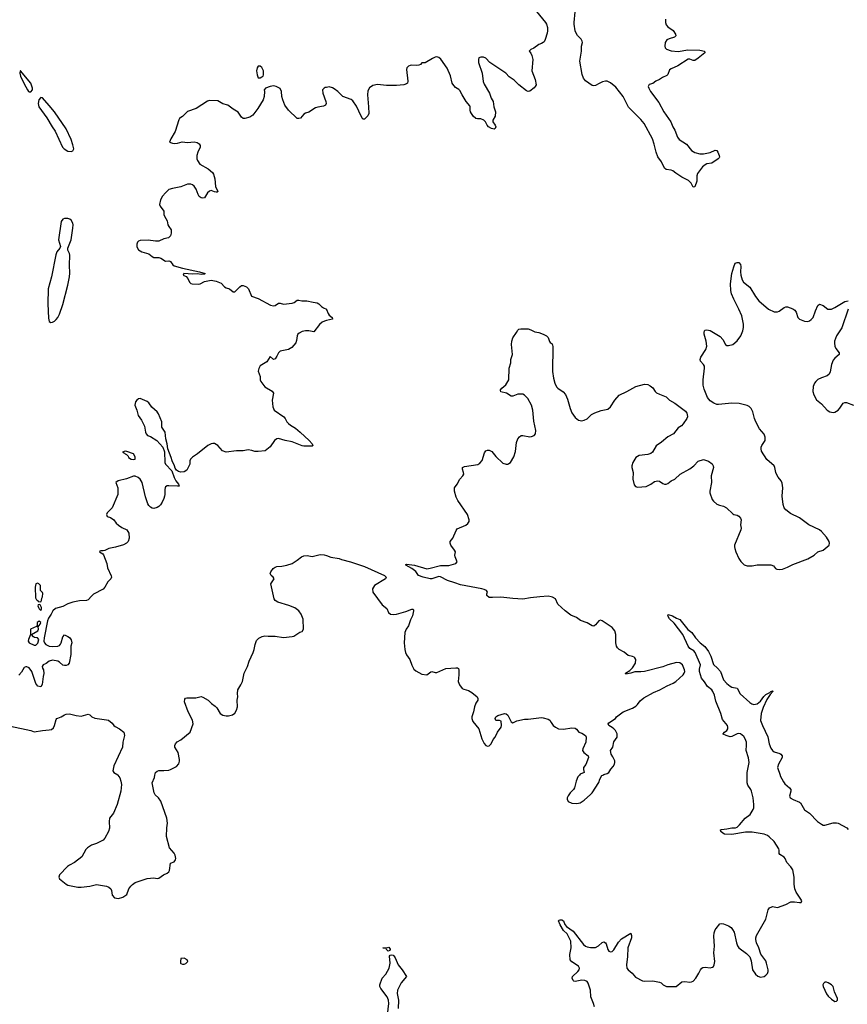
# Model space of a CAD drawing. Header units: inches. Extents: x 1552086 to 1694788, y 812325 to 917226.
# Tile 59 of 109: x 1636359 to 1646178, y 837281 to 848963. Entities that reach past the tile are written whole.
import ezdxf

# ---------------------------------------------------------------- set-up
doc = ezdxf.new("R2010")
doc.units = ezdxf.units.IN
doc.header["$MEASUREMENT"] = 0
for name, color, linetype in [('B6833', 7, 'Continuous'), ('B6834', 7, 'Continuous'), ('B6843', 7, 'Continuous'), ('B6844', 7, 'Continuous')]:
    doc.layers.add(name, color=color, linetype=linetype)

msp = doc.modelspace()

# ---------------------------------------------------------------- linework, layer by layer
at = {"layer": 'B6833', "color": 6, "elevation": 900}
msp.add_lwpolyline([(1637523, 840000), (1637547, 839967), (1637560, 839930), (1637565, 839890), (1637559, 839810), (1637516, 839650), (1637470, 839549), (1637425, 839490), (1637420, 839450), (1637424, 839370), (1637412, 839330), (1637368, 839250), (1637350, 839230), (1637270, 839187), (1637210, 839167), (1637163, 839137), (1637144, 839116), (1637097, 839030), (1637010, 838964), (1636950, 838932), (1636927, 838914), (1636830, 838816), (1636824, 838790), (1636831, 838770), (1636910, 838705), (1636930, 838696), (1637050, 838669), (1637090, 838669), (1637190, 838682), (1637270, 838702), (1637390, 838683), (1637418, 838670), (1637439, 838650), (1637448, 838630), (1637455, 838575), (1637484, 838544), (1637530, 838537), (1637581, 838550), (1637630, 838585), (1637655, 838650), (1637677, 838683), (1637696, 838704), (1637730, 838727), (1637870, 838774), (1637950, 838780), (1637990, 838774), (1638010, 838776), (1638065, 838815), (1638110, 838836), (1638128, 838852), (1638137, 838870), (1638150, 838956), (1638190, 838973), (1638206, 838994), (1638210, 839010), (1638202, 839050), (1638190, 839075), (1638138, 839138), (1638099, 839270), (1638104, 839376), (1638113, 839430), (1638105, 839490), (1638033, 839690), (1638004, 839730), (1637967, 839767), (1637955, 839790), (1637932, 839910), (1637957, 839970), (1637963, 840000)], dxfattribs=at)
msp.add_lwpolyline([(1638310, 837828), (1638270, 837826), (1638266, 837790), (1638266, 837770), (1638270, 837765), (1638290, 837756), (1638310, 837756), (1638330, 837766), (1638355, 837790), (1638346, 837810)], close=True, dxfattribs=at)
at = {"layer": 'B6834', "color": 6, "elevation": 900}
for points in [[(1636370, 848355), (1636366, 848354), (1636362, 848330), (1636369, 848291), (1636410, 848202), (1636450, 848129), (1636465, 848110), (1636470, 848106), (1636490, 848107), (1636510, 848130), (1636511, 848150), (1636490, 848210)], [(1639190, 848413), (1639177, 848390), (1639170, 848355), (1639177, 848310), (1639190, 848273), (1639210, 848271), (1639230, 848286), (1639246, 848294), (1639252, 848308), (1639250, 848357), (1639230, 848397), (1639210, 848412)], [(1636610, 848038), (1636586, 848010), (1636579, 847970), (1636584, 847930), (1636680, 847800), (1636744, 847690), (1636781, 847641), (1636868, 847450), (1636887, 847430), (1636930, 847402), (1636970, 847398), (1636990, 847405), (1637000, 847430), (1636990, 847478), (1636970, 847540), (1636910, 847666), (1636770, 847868), (1636710, 847945), (1636630, 848035)], [(1636890, 846604), (1636870, 846597), (1636852, 846570), (1636821, 846350), (1636843, 846270), (1636836, 846250), (1636801, 846210), (1636786, 846174), (1636735, 845910), (1636695, 845770), (1636693, 845590), (1636702, 845422), (1636710, 845380), (1636730, 845369), (1636750, 845374), (1636770, 845385), (1636790, 845404), (1636811, 845430), (1636830, 845467), (1636870, 845583), (1636930, 845812), (1636950, 845911), (1636954, 845954), (1636949, 846049), (1636953, 846170), (1636949, 846190), (1636931, 846230), (1636930, 846250), (1636968, 846350), (1636991, 846489), (1636993, 846530), (1636989, 846550), (1636970, 846584), (1636955, 846595), (1636930, 846604)], [(1637610, 843843), (1637578, 843830), (1637601, 843821), (1637611, 843810), (1637625, 843805), (1637644, 843784), (1637649, 843770), (1637681, 843750), (1637710, 843743), (1637730, 843748), (1637730, 843778), (1637710, 843812), (1637630, 843841)], [(1636570, 842278), (1636550, 842268), (1636541, 842230), (1636545, 842105), (1636558, 842078), (1636573, 842073), (1636578, 842058), (1636610, 842054), (1636618, 842070), (1636620, 842100), (1636630, 842114), (1636633, 842153), (1636630, 842166), (1636606, 842190), (1636606, 842250), (1636586, 842270)], [(1636590, 842026), (1636578, 842022), (1636574, 842010), (1636582, 841990), (1636590, 841974), (1636610, 841954), (1636618, 841970), (1636618, 841990), (1636602, 842022)], [(1636590, 841828), (1636567, 841810), (1636565, 841775), (1636557, 841763), (1636489, 841731), (1636486, 841710), (1636488, 841670), (1636464, 841610), (1636461, 841590), (1636470, 841569), (1636530, 841542), (1636550, 841542), (1636573, 841567), (1636587, 841610), (1636570, 841627), (1636534, 841634), (1636522, 841642), (1636498, 841670), (1636575, 841710), (1636582, 841730), (1636580, 841760), (1636602, 841790), (1636608, 841810)]]:
    msp.add_lwpolyline(points, close=True, dxfattribs=at)
for points in [[(1640000, 848160), (1639983, 848157), (1639970, 848150), (1639952, 848130), (1639954, 848090), (1639992, 847990), (1639994, 847970), (1639987, 847950), (1639965, 847935), (1639895, 847925), (1639870, 847916), (1639790, 847864), (1639750, 847852), (1639730, 847841), (1639690, 847796), (1639670, 847790), (1639650, 847792), (1639548, 847888), (1639504, 847950), (1639480, 848010), (1639470, 848050), (1639464, 848110), (1639450, 848145), (1639401, 848170), (1639370, 848178), (1639330, 848171), (1639276, 848150), (1639265, 848135), (1639260, 848130), (1639264, 848110), (1639260, 848050), (1639248, 848010), (1639184, 847910), (1639123, 847830), (1639090, 847808), (1639030, 847790), (1639010, 847791), (1638990, 847807), (1638950, 847866), (1638890, 847900), (1638830, 847948), (1638770, 847965), (1638710, 847998), (1638610, 848004), (1638586, 847994), (1638453, 847907), (1638350, 847873), (1638290, 847814), (1638270, 847804), (1638256, 847790), (1638247, 847773), (1638204, 847636), (1638151, 847550), (1638138, 847510), (1638170, 847498), (1638195, 847495), (1638230, 847499), (1638286, 847514), (1638350, 847504), (1638430, 847513), (1638466, 847506), (1638490, 847490), (1638500, 847470), (1638501, 847450), (1638474, 847390), (1638462, 847350), (1638460, 847310), (1638467, 847290), (1638495, 847250), (1638595, 847195), (1638645, 847150), (1638660, 847130), (1638675, 847075), (1638684, 846984), (1638710, 846926), (1638702, 846918), (1638690, 846915), (1638670, 846919), (1638630, 846936), (1638610, 846929), (1638586, 846910), (1638551, 846850), (1638530, 846847), (1638510, 846850), (1638490, 846863), (1638475, 846890), (1638454, 846950), (1638430, 846986), (1638410, 847004), (1638390, 847011), (1638350, 847010), (1638270, 846978), (1638170, 846960), (1638130, 846946), (1638087, 846910), (1638054, 846870), (1638030, 846824), (1638018, 846770), (1638024, 846750), (1638070, 846690), (1638071, 846650), (1638077, 846630), (1638110, 846578), (1638116, 846530), (1638128, 846508), (1638157, 846470), (1638157, 846430), (1638150, 846398), (1638124, 846376), (1638070, 846361), (1638010, 846335), (1637970, 846335), (1637885, 846345), (1637790, 846344), (1637770, 846336), (1637758, 846322), (1637750, 846298), (1637750, 846267), (1637770, 846231), (1637807, 846207), (1637890, 846186), (1637930, 846154), (1637950, 846143), (1638010, 846142), (1638035, 846135), (1638090, 846098), (1638130, 846103), (1638139, 846099), (1638150, 846092), (1638174, 846054), (1638190, 846043), (1638290, 846015), (1638492, 845970), (1638558, 845950), (1638550, 845942), (1638510, 845941), (1638470, 845947), (1638410, 845945), (1638305, 845950), (1638297, 845930), (1638334, 845914), (1638353, 845890), (1638374, 845850), (1638390, 845834), (1638407, 845827), (1638477, 845823), (1638502, 845830), (1638550, 845856), (1638630, 845871), (1638690, 845862), (1638750, 845835), (1638790, 845793), (1638810, 845781), (1638850, 845771), (1638890, 845735), (1638910, 845735), (1638970, 845795), (1638990, 845808), (1639010, 845810), (1639050, 845795), (1639072, 845770), (1639110, 845683), (1639190, 845656), (1639334, 845574), (1639370, 845567), (1639390, 845573), (1639430, 845598), (1639450, 845599), (1639490, 845587), (1639590, 845599), (1639614, 845606), (1639650, 845636), (1639670, 845636), (1639707, 845627), (1639767, 845627), (1639842, 845610), (1639890, 845604), (1639910, 845593), (1639939, 845559), (1639963, 845543), (1639998, 845530), (1640000, 845524)], [(1640000, 845392), (1639974, 845386), (1639947, 845373), (1639915, 845345), (1639850, 845258), (1639790, 845270), (1639750, 845272), (1639710, 845262), (1639676, 845244), (1639659, 845230), (1639649, 845210), (1639644, 845156), (1639637, 845130), (1639587, 845073), (1639549, 845051), (1639450, 845028), (1639430, 845010), (1639411, 844970), (1639390, 844939), (1639370, 844929), (1639330, 844965), (1639290, 844902), (1639210, 844854), (1639195, 844825), (1639188, 844792), (1639210, 844730), (1639210, 844690), (1639218, 844670), (1639268, 844608), (1639354, 844554), (1639370, 844530), (1639353, 844447), (1639364, 844370), (1639380, 844330), (1639491, 844251), (1639510, 844230), (1639530, 844190), (1639547, 844170), (1639570, 844150), (1639630, 844115), (1639687, 844067), (1639794, 843970), (1639827, 843930), (1639836, 843910), (1639830, 843904), (1639818, 843902), (1639730, 843901), (1639710, 843905), (1639590, 843956), (1639508, 843968), (1639430, 843992), (1639410, 843991), (1639382, 843970), (1639330, 843895), (1639270, 843849), (1639190, 843840), (1639150, 843840), (1639113, 843853), (1639070, 843859), (1639010, 843848), (1638930, 843847), (1638810, 843831), (1638767, 843847), (1638710, 843909), (1638690, 843924), (1638670, 843934), (1638650, 843934), (1638630, 843929), (1638590, 843909), (1638470, 843812), (1638410, 843773), (1638387, 843750), (1638378, 843730), (1638378, 843690), (1638343, 843617), (1638310, 843597), (1638270, 843593), (1638242, 843602), (1638218, 843618), (1638203, 843643), (1638197, 843670), (1638166, 843730), (1638156, 843770), (1638115, 843870), (1638110, 843930), (1638094, 843990), (1638085, 844070), (1638047, 844130), (1638044, 844190), (1638007, 844287), (1637990, 844312), (1637925, 844365), (1637890, 844415), (1637870, 844434), (1637790, 844467), (1637770, 844464), (1637750, 844450), (1637732, 844428), (1637723, 844390), (1637750, 844330), (1637766, 844266), (1637803, 844210), (1637839, 844139), (1637851, 844070), (1637859, 844050), (1637876, 844030), (1637910, 844016), (1637987, 843970), (1638058, 843890), (1638077, 843837), (1638082, 843710), (1638089, 843690), (1638165, 843610), (1638191, 843530), (1638213, 843490), (1638245, 843450), (1638251, 843430), (1638233, 843427), (1638130, 843434), (1638109, 843431), (1638090, 843419), (1638083, 843410), (1638080, 843390), (1638082, 843330), (1638078, 843310), (1638070, 843281), (1638050, 843238), (1638030, 843206), (1638010, 843187), (1637990, 843174), (1637950, 843164), (1637930, 843166), (1637910, 843177), (1637890, 843198), (1637879, 843219), (1637850, 843300), (1637810, 843470), (1637789, 843510), (1637765, 843530), (1637730, 843548), (1637710, 843547), (1637625, 843515), (1637528, 843490), (1637501, 843470), (1637522, 843410), (1637525, 843350), (1637522, 843330), (1637455, 843170), (1637396, 843110), (1637387, 843090), (1637395, 843070), (1637436, 843056), (1637474, 843030), (1637502, 842990), (1637530, 842964), (1637570, 842938), (1637630, 842910), (1637652, 842872), (1637659, 842810), (1637646, 842770), (1637625, 842750), (1637590, 842731), (1637495, 842705), (1637416, 842690), (1637370, 842665), (1637350, 842659), (1637320, 842660), (1637310, 842658), (1637305, 842650), (1637344, 842624), (1637353, 842613), (1637391, 842509), (1637401, 842461), (1637444, 842364), (1637448, 842350), (1637439, 842330), (1637405, 842295), (1637370, 842229), (1637350, 842206), (1637235, 842145), (1637210, 842125), (1637170, 842081), (1637151, 842070), (1637070, 842066), (1636990, 842053), (1636930, 842033), (1636870, 842002), (1636785, 841975), (1636751, 841950), (1636732, 841908), (1636699, 841861), (1636688, 841832), (1636648, 841630), (1636646, 841590), (1636652, 841570), (1636668, 841548), (1636710, 841529), (1636750, 841524), (1636810, 841530), (1636830, 841539), (1636845, 841555), (1636852, 841570), (1636870, 841642), (1636890, 841665), (1636930, 841646), (1636950, 841631), (1636970, 841605), (1636976, 841570), (1636964, 841530), (1636964, 841430), (1636947, 841330), (1636930, 841309), (1636910, 841301), (1636890, 841301), (1636870, 841305), (1636830, 841341), (1636810, 841353), (1636750, 841363), (1636710, 841352), (1636674, 841326), (1636639, 841310), (1636627, 841290), (1636631, 841270), (1636643, 841250), (1636646, 841206), (1636636, 841170), (1636625, 841075), (1636610, 841046), (1636575, 841055), (1636550, 841088), (1636501, 841230), (1636472, 841272), (1636443, 841283), (1636430, 841284), (1636410, 841275), (1636379, 841221), (1636350, 841185)], [(1637963, 840000), (1637970, 840030), (1637990, 840047), (1638010, 840055), (1638070, 840054), (1638130, 840060), (1638150, 840067), (1638218, 840102), (1638246, 840134), (1638255, 840165), (1638255, 840185), (1638240, 840270), (1638200, 840330), (1638199, 840350), (1638208, 840372), (1638226, 840394), (1638270, 840420), (1638382, 840510), (1638416, 840610), (1638410, 840650), (1638358, 840750), (1638315, 840870), (1638320, 840900), (1638328, 840912), (1638343, 840917), (1638450, 840918), (1638512, 840932), (1638530, 840926), (1638594, 840890), (1638635, 840850), (1638679, 840819), (1638698, 840798), (1638738, 840730), (1638770, 840710), (1638810, 840703), (1638835, 840705), (1638883, 840717), (1638910, 840736), (1638933, 840770), (1638942, 840810), (1638939, 840890), (1638947, 840930), (1638943, 840970), (1638947, 841010), (1638984, 841070), (1639003, 841110), (1639023, 841210), (1639062, 841290), (1639083, 841350), (1639127, 841453), (1639140, 841490), (1639151, 841550), (1639170, 841599), (1639196, 841624), (1639235, 841645), (1639267, 841653), (1639308, 841648), (1639390, 841648), (1639490, 841634), (1639590, 841643), (1639610, 841650), (1639684, 841696), (1639710, 841705), (1639725, 841730), (1639722, 841850), (1639699, 841910), (1639670, 841950), (1639623, 841983), (1639551, 842011), (1639423, 842050), (1639391, 842070), (1639378, 842090), (1639337, 842270), (1639380, 842330), (1639366, 842350), (1639342, 842370), (1639332, 842390), (1639338, 842410), (1639368, 842451), (1639390, 842468), (1639410, 842476), (1639470, 842478), (1639528, 842490), (1639590, 842510), (1639652, 842550), (1639703, 842590), (1639730, 842601), (1639770, 842605), (1639830, 842594), (1639922, 842618), (1639970, 842615), (1640000, 842604)], [(1636250, 840581), (1636490, 840530), (1636530, 840515), (1636630, 840530), (1636710, 840536), (1636737, 840543), (1636759, 840561), (1636772, 840588), (1636790, 840659), (1636801, 840670), (1636810, 840677), (1636850, 840690), (1636890, 840715), (1636910, 840723), (1636950, 840727), (1637030, 840707), (1637090, 840701), (1637170, 840723), (1637190, 840715), (1637213, 840693), (1637250, 840677), (1637390, 840657), (1637411, 840650), (1637457, 840617), (1637475, 840590), (1637490, 840577), (1637543, 840550), (1637595, 840510), (1637602, 840470), (1637582, 840390), (1637579, 840330), (1637474, 840110), (1637462, 840050), (1637474, 840030), (1637522, 840002), (1637523, 840000)]]:
    msp.add_lwpolyline(points, dxfattribs=at)
at = {"layer": 'B6843', "color": 6}
for points, elevation in [([(1643180, 837250), (1643168, 837290), (1643135, 837370), (1643133, 837450), (1643104, 837530), (1643090, 837552), (1643065, 837565), (1643030, 837566), (1642950, 837553), (1642935, 837555), (1642924, 837564), (1642913, 837590), (1642918, 837610), (1642982, 837670), (1642996, 837690), (1643001, 837710), (1642990, 837732), (1642910, 837786), (1642891, 837810), (1642888, 837870), (1642901, 837950), (1642897, 838030), (1642855, 838115), (1642810, 838156), (1642770, 838225), (1642753, 838270), (1642760, 838280), (1642770, 838284), (1642790, 838283), (1642810, 838271), (1642828, 838228), (1642845, 838205), (1642924, 838150), (1643049, 837989), (1643070, 837970), (1643090, 837961), (1643130, 837954), (1643190, 837956), (1643227, 837973), (1643270, 838015), (1643290, 838021), (1643310, 838010), (1643317, 837997), (1643335, 837930), (1643350, 837910), (1643370, 837902), (1643390, 837906), (1643410, 837926), (1643464, 838016), (1643501, 838059), (1643610, 838124), (1643619, 838099), (1643617, 838070), (1643575, 837950), (1643572, 837848), (1643560, 837750), (1643564, 837710), (1643577, 837690), (1643624, 837650), (1643664, 837604), (1643750, 837561), (1643770, 837557), (1643870, 837558), (1643950, 837545), (1643970, 837536), (1643995, 837510), (1644031, 837490), (1644149, 837491), (1644214, 837546), (1644250, 837550), (1644310, 837545), (1644330, 837548), (1644350, 837557), (1644380, 837590), (1644418, 837650), (1644437, 837690), (1644451, 837709), (1644463, 837717), (1644490, 837721), (1644550, 837712), (1644578, 837722), (1644589, 837731), (1644600, 837750), (1644608, 837790), (1644593, 837890), (1644602, 837970), (1644596, 838090), (1644599, 838130), (1644610, 838163), (1644621, 838179), (1644665, 838235), (1644682, 838238), (1644710, 838234), (1644770, 838210), (1644799, 838190), (1644817, 838170), (1644835, 838135), (1644862, 838010), (1644875, 837975), (1644892, 837950), (1644984, 837884), (1645023, 837843), (1645038, 837798), (1645053, 837690), (1645090, 837637), (1645115, 837615), (1645150, 837604), (1645190, 837612), (1645213, 837627), (1645230, 837647), (1645238, 837670), (1645239, 837690), (1645221, 837770), (1645210, 837795), (1645154, 837874), (1645128, 837950), (1645100, 838010), (1645091, 838050), (1645092, 838070), (1645101, 838099), (1645210, 838289), (1645240, 838400), (1645256, 838424), (1645281, 838439), (1645290, 838441), (1645350, 838429), (1645450, 838465), (1645510, 838497), (1645550, 838498), (1645612, 838488), (1645630, 838490), (1645637, 838510), (1645628, 838530), (1645570, 838610), (1645554, 838650), (1645546, 838706), (1645546, 838790), (1645530, 838878), (1645510, 838910), (1645462, 838962), (1645442, 839010), (1645430, 839025), (1645377, 839057), (1645370, 839070), (1645369, 839110), (1645365, 839125), (1645340, 839170), (1645310, 839213), (1645250, 839268), (1645230, 839282), (1645190, 839299), (1645050, 839322), (1644970, 839324), (1644810, 839296), (1644721, 839301), (1644700, 839310), (1644679, 839330), (1644672, 839350), (1644685, 839355), (1644750, 839361), (1644810, 839376), (1644850, 839374), (1644870, 839382), (1644900, 839410), (1644968, 839490), (1645026, 839534), (1645061, 839590), (1645068, 839610), (1645070, 839650), (1645061, 839730), (1645043, 839810), (1645034, 839830), (1644999, 839879), (1644989, 839910), (1644989, 840000)], 800), ([(1643002, 840000), (1642982, 839978), (1642962, 839930), (1642942, 839850), (1642930, 839830), (1642890, 839789), (1642865, 839755), (1642854, 839730), (1642853, 839713), (1642867, 839687), (1642910, 839667), (1642970, 839664), (1643010, 839673), (1643057, 839703), (1643132, 839770), (1643150, 839791), (1643230, 839914), (1643243, 839950), (1643266, 839994), (1643278, 840000)], 900), ([(1645380, 840000), (1645383, 839990), (1645420, 839920), (1645437, 839897), (1645493, 839850), (1645508, 839830), (1645507, 839810), (1645492, 839752), (1645501, 839730), (1645535, 839710), (1645610, 839680), (1645624, 839670), (1645670, 839587), (1645730, 839549), (1645824, 839450), (1645870, 839417), (1645890, 839408), (1645910, 839406), (1646010, 839432), (1646050, 839435), (1646070, 839429), (1646173, 839373), (1646190, 839356)], 800), ([(1640713, 837090), (1640738, 837290), (1640736, 837330), (1640717, 837370), (1640643, 837470), (1640632, 837490), (1640631, 837510), (1640658, 837590), (1640703, 837637), (1640743, 837710), (1640754, 837770), (1640747, 837853), (1640756, 837864), (1640770, 837867), (1640790, 837862), (1640796, 837856), (1640812, 837832), (1640850, 837749), (1640896, 837690), (1640948, 837610), (1640883, 837537), (1640840, 837450), (1640839, 837410), (1640853, 837330), (1640850, 837230)], 800)]:
    msp.add_lwpolyline(points, dxfattribs=dict(at, elevation=elevation))
at = {"layer": 'B6843', "color": 6, "elevation": 800}
for points in [[(1640730, 837913), (1640709, 837930), (1640707, 837947), (1640669, 837951), (1640710, 837951), (1640737, 837957), (1640755, 837935), (1640756, 837930), (1640750, 837921)], [(1645930, 837544), (1645910, 837542), (1645894, 837526), (1645889, 837510), (1645891, 837490), (1645930, 837404), (1645950, 837376), (1645990, 837342), (1646030, 837315), (1646050, 837316), (1646062, 837330), (1646062, 837350), (1646027, 837427), (1646009, 837490), (1645990, 837511), (1645950, 837536)]]:
    msp.add_lwpolyline(points, close=True, dxfattribs=at)
at = {"layer": 'B6844', "color": 6}
for points, elevation in [([(1642490, 849060), (1642597, 848930), (1642609, 848910), (1642620, 848870), (1642622, 848830), (1642617, 848803), (1642594, 848726), (1642580, 848700), (1642570, 848690), (1642550, 848680), (1642518, 848670), (1642457, 848623), (1642425, 848610), (1642405, 848590), (1642425, 848565), (1642437, 848537), (1642448, 848490), (1642437, 848357), (1642473, 848253), (1642485, 848190), (1642476, 848170), (1642464, 848156), (1642410, 848113), (1642390, 848111), (1642370, 848118), (1642279, 848190), (1642227, 848247), (1642166, 848286), (1642128, 848330), (1641935, 848455), (1641890, 848505), (1641862, 848518), (1641830, 848519), (1641808, 848512), (1641802, 848490), (1641804, 848456), (1641847, 848327), (1641858, 848230), (1641870, 848197), (1641934, 848090), (1641953, 848033), (1641975, 847990), (1641984, 847930), (1642004, 847870), (1642002, 847818), (1641971, 847770), (1641971, 847750), (1642001, 847710), (1642009, 847690), (1642001, 847670), (1641990, 847664), (1641955, 847670), (1641922, 847690), (1641905, 847710), (1641887, 847750), (1641867, 847770), (1641830, 847787), (1641790, 847785), (1641770, 847790), (1641739, 847819), (1641706, 847870), (1641702, 847890), (1641704, 847930), (1641699, 847939), (1641658, 847990), (1641607, 848070), (1641581, 848121), (1641570, 848133), (1641530, 848157), (1641497, 848197), (1641490, 848210), (1641470, 848298), (1641430, 848386), (1641356, 848496), (1641330, 848515), (1641310, 848520), (1641290, 848518), (1641257, 848503), (1641170, 848452), (1641131, 848449), (1641115, 848430), (1641096, 848424), (1641070, 848420), (1641010, 848423), (1640990, 848420), (1640970, 848410), (1640953, 848390), (1640948, 848370), (1640965, 848235), (1640960, 848210), (1640950, 848202), (1640916, 848190), (1640830, 848181), (1640710, 848182), (1640606, 848194), (1640550, 848180), (1640510, 848154), (1640490, 848118), (1640485, 848070), (1640498, 847930), (1640500, 847850), (1640490, 847821), (1640450, 847784), (1640430, 847784), (1640426, 847790), (1640410, 847816), (1640356, 847936), (1640310, 848000), (1640290, 848015), (1640193, 848053), (1640132, 848110), (1640090, 848141), (1640070, 848155), (1640030, 848166), (1640000, 848160)], 900), ([(1644023, 848970), (1644022, 848930), (1644030, 848901), (1644050, 848879), (1644113, 848833), (1644140, 848790), (1644142, 848770), (1644126, 848754), (1644063, 848737), (1644038, 848722), (1644017, 848690), (1644012, 848650), (1644018, 848630), (1644033, 848613), (1644090, 848595), (1644170, 848586), (1644286, 848606), (1644430, 848600), (1644482, 848590), (1644489, 848570), (1644410, 848506), (1644370, 848480), (1644350, 848479), (1644310, 848496), (1644290, 848493), (1644166, 848414), (1644090, 848381), (1644070, 848366), (1644047, 848313), (1644038, 848302), (1643984, 848276), (1643950, 848252), (1643906, 848234), (1643870, 848207), (1643828, 848192), (1643817, 848170), (1643822, 848150), (1643845, 848110), (1643941, 847981), (1644002, 847870), (1644083, 847750), (1644109, 847690), (1644133, 847650), (1644164, 847570), (1644183, 847543), (1644270, 847484), (1644329, 847410), (1644370, 847387), (1644430, 847373), (1644470, 847373), (1644550, 847387), (1644610, 847413), (1644630, 847409), (1644642, 847390), (1644658, 847350), (1644662, 847330), (1644658, 847322), (1644646, 847310), (1644570, 847262), (1644510, 847251), (1644490, 847242), (1644462, 847218), (1644402, 847138), (1644393, 847110), (1644394, 847046), (1644370, 846980), (1644350, 846976), (1644324, 847024), (1644293, 847053), (1644215, 847095), (1644142, 847142), (1644110, 847168), (1644090, 847177), (1644030, 847184), (1644010, 847201), (1643975, 847275), (1643930, 847334), (1643911, 847391), (1643887, 847487), (1643865, 847550), (1643769, 847730), (1643730, 847778), (1643584, 847924), (1643519, 848050), (1643430, 848161), (1643370, 848214), (1643330, 848235), (1643310, 848235), (1643275, 848225), (1643233, 848207), (1643190, 848183), (1643170, 848177), (1643150, 848182), (1643070, 848239), (1643048, 848268), (1643033, 848313), (1643004, 848470), (1643025, 848590), (1643026, 848650), (1643035, 848690), (1643032, 848708), (1643022, 848730), (1642976, 848776), (1642961, 848801), (1642951, 848830), (1642939, 848910), (1642937, 848930), (1642950, 849054)], 900), ([(1643278, 840000), (1643290, 840007), (1643330, 840018), (1643350, 840030), (1643372, 840070), (1643399, 840101), (1643416, 840130), (1643420, 840150), (1643418, 840170), (1643398, 840218), (1643376, 840250), (1643370, 840290), (1643397, 840330), (1643407, 840393), (1643446, 840450), (1643449, 840470), (1643447, 840490), (1643427, 840530), (1643410, 840550), (1643390, 840565), (1643347, 840587), (1643342, 840610), (1643350, 840621), (1643429, 840670), (1643441, 840690), (1643519, 840750), (1643630, 840795), (1643670, 840818), (1643690, 840837), (1643720, 840880), (1643765, 840915), (1643880, 840980), (1643952, 841010), (1644041, 841059), (1644112, 841090), (1644142, 841110), (1644230, 841190), (1644242, 841210), (1644249, 841230), (1644247, 841250), (1644224, 841310), (1644190, 841334), (1644150, 841338), (1644050, 841310), (1643990, 841284), (1643770, 841229), (1643730, 841224), (1643656, 841224), (1643611, 841210), (1643550, 841198), (1643545, 841210), (1643598, 841242), (1643630, 841274), (1643664, 841330), (1643669, 841370), (1643659, 841390), (1643650, 841398), (1643628, 841408), (1643578, 841418), (1643530, 841458), (1643472, 841492), (1643451, 841511), (1643441, 841530), (1643431, 841570), (1643433, 841670), (1643420, 841710), (1643390, 841750), (1643270, 841831), (1643250, 841837), (1643230, 841830), (1643190, 841782), (1643170, 841767), (1643150, 841771), (1643090, 841808), (1643014, 841834), (1642965, 841870), (1642899, 841899), (1642829, 841949), (1642742, 842030), (1642714, 842090), (1642682, 842110), (1642665, 842115), (1642630, 842122), (1642530, 842114), (1642418, 842102), (1642330, 842087), (1642210, 842095), (1642068, 842112), (1641967, 842106), (1641930, 842109), (1641900, 842130), (1641901, 842150), (1641908, 842170), (1641896, 842190), (1641870, 842201), (1641842, 842210), (1641590, 842258), (1641523, 842283), (1641433, 842310), (1641350, 842351), (1641330, 842357), (1641250, 842330), (1641230, 842330), (1641145, 842350), (1641092, 842370), (1641057, 842417), (1641010, 842450), (1640939, 842490), (1640942, 842498), (1640950, 842503), (1641043, 842490), (1641190, 842449), (1641230, 842455), (1641350, 842487), (1641452, 842488), (1641535, 842510), (1641550, 842530), (1641524, 842590), (1641520, 842610), (1641528, 842650), (1641518, 842670), (1641474, 842730), (1641466, 842750), (1641466, 842770), (1641499, 842810), (1641536, 842904), (1641550, 842922), (1641653, 842967), (1641675, 842985), (1641692, 843010), (1641693, 843030), (1641670, 843090), (1641557, 843257), (1641537, 843297), (1641516, 843370), (1641517, 843410), (1641550, 843450), (1641582, 843510), (1641617, 843550), (1641628, 843570), (1641626, 843590), (1641612, 843630), (1641613, 843650), (1641638, 843662), (1641793, 843687), (1641820, 843700), (1641847, 843733), (1641875, 843825), (1641890, 843847), (1641910, 843857), (1641930, 843857), (1641961, 843841), (1642010, 843780), (1642090, 843700), (1642130, 843689), (1642150, 843690), (1642163, 843696), (1642181, 843710), (1642223, 843777), (1642240, 843840), (1642255, 843945), (1642271, 843989), (1642287, 844013), (1642310, 844028), (1642330, 844031), (1642410, 844014), (1642430, 844016), (1642461, 844030), (1642478, 844050), (1642484, 844090), (1642458, 844198), (1642448, 844330), (1642430, 844390), (1642388, 844470), (1642350, 844509), (1642330, 844518), (1642270, 844520), (1642210, 844495), (1642190, 844497), (1642136, 844530), (1642068, 844548), (1642062, 844562), (1642062, 844570), (1642081, 844590), (1642127, 844630), (1642161, 844690), (1642166, 844830), (1642185, 844890), (1642187, 844930), (1642205, 844990), (1642195, 845110), (1642198, 845150), (1642211, 845189), (1642254, 845250), (1642270, 845280), (1642281, 845290), (1642305, 845295), (1642393, 845293), (1642423, 845283), (1642470, 845258), (1642518, 845250), (1642570, 845232), (1642610, 845212), (1642629, 845190), (1642643, 845143), (1642651, 845131), (1642675, 845115), (1642686, 845086), (1642680, 844790), (1642692, 844710), (1642709, 844649), (1642728, 844608), (1642742, 844590), (1642807, 844547), (1642834, 844514), (1642860, 844460), (1642890, 844350), (1642910, 844299), (1642950, 844243), (1642990, 844212), (1643030, 844205), (1643058, 844210), (1643090, 844228), (1643143, 844277), (1643182, 844298), (1643256, 844324), (1643337, 844343), (1643367, 844370), (1643421, 844450), (1643470, 844506), (1643563, 844550), (1643668, 844612), (1643770, 844638), (1643810, 844633), (1643838, 844618), (1643870, 844594), (1643900, 844550), (1643916, 844536), (1643950, 844518), (1644028, 844488), (1644070, 844447), (1644130, 844414), (1644258, 844318), (1644274, 844294), (1644279, 844279), (1644281, 844250), (1644276, 844230), (1644232, 844168), (1644210, 844145), (1644170, 844119), (1644117, 844050), (1644050, 844014), (1643974, 843950), (1643910, 843908), (1643867, 843833), (1643846, 843814), (1643810, 843802), (1643710, 843790), (1643669, 843770), (1643633, 843710), (1643623, 843670), (1643623, 843650), (1643636, 843590), (1643634, 843510), (1643650, 843443), (1643666, 843426), (1643690, 843416), (1643790, 843425), (1643847, 843450), (1643890, 843484), (1643930, 843493), (1643948, 843488), (1643990, 843459), (1644010, 843451), (1644030, 843451), (1644050, 843459), (1644090, 843491), (1644130, 843511), (1644196, 843570), (1644310, 843634), (1644358, 843670), (1644410, 843723), (1644470, 843743), (1644530, 843724), (1644574, 843694), (1644587, 843670), (1644590, 843650), (1644563, 843550), (1644565, 843470), (1644546, 843370), (1644548, 843348), (1644574, 843270), (1644589, 843249), (1644630, 843216), (1644663, 843203), (1644710, 843191), (1644746, 843170), (1644818, 843098), (1644830, 843092), (1644870, 843084), (1644890, 843073), (1644909, 843050), (1644917, 843030), (1644912, 842970), (1644917, 842930), (1644914, 842910), (1644841, 842730), (1644840, 842710), (1644842, 842690), (1644857, 842650), (1644893, 842570), (1644915, 842535), (1644953, 842493), (1644990, 842481), (1645050, 842483), (1645110, 842495), (1645270, 842493), (1645301, 842481), (1645326, 842450), (1645342, 842442), (1645370, 842438), (1645410, 842445), (1645470, 842466), (1645530, 842499), (1645710, 842566), (1645785, 842610), (1645830, 842649), (1645890, 842670), (1645961, 842730), (1645968, 842750), (1645964, 842770), (1645930, 842824), (1645871, 842891), (1645850, 842909), (1645722, 842970), (1645610, 843052), (1645505, 843105), (1645450, 843148), (1645430, 843170), (1645416, 843210), (1645404, 843310), (1645415, 843410), (1645405, 843465), (1645393, 843490), (1645356, 843536), (1645342, 843562), (1645332, 843592), (1645320, 843650), (1645310, 843670), (1645225, 843745), (1645162, 843842), (1645155, 843870), (1645157, 843890), (1645165, 843910), (1645202, 843970), (1645204, 844010), (1645190, 844047), (1645135, 844110), (1645093, 844190), (1645078, 844230), (1645058, 844310), (1645037, 844350), (1645012, 844372), (1644990, 844384), (1644897, 844410), (1644810, 844414), (1644650, 844398), (1644630, 844399), (1644593, 844413), (1644550, 844442), (1644520, 844480), (1644479, 844579), (1644466, 844626), (1644466, 844690), (1644485, 844830), (1644482, 844850), (1644472, 844870), (1644437, 844910), (1644432, 844930), (1644441, 844959), (1644499, 845050), (1644511, 845089), (1644503, 845150), (1644481, 845230), (1644478, 845250), (1644482, 845270), (1644490, 845278), (1644510, 845284), (1644550, 845274), (1644670, 845204), (1644702, 845170), (1644732, 845110), (1644750, 845099), (1644770, 845098), (1644819, 845110), (1644870, 845152), (1644913, 845210), (1644938, 845270), (1644946, 845310), (1644947, 845350), (1644926, 845450), (1644890, 845530), (1644830, 845648), (1644805, 845710), (1644797, 845750), (1644794, 845830), (1644809, 845950), (1644830, 846030), (1644848, 846072), (1644870, 846082), (1644890, 846081), (1644910, 846059), (1644913, 846033), (1644911, 845970), (1644916, 845930), (1644930, 845876), (1644947, 845850), (1645023, 845790), (1645090, 845679), (1645130, 845628), (1645242, 845530), (1645310, 845496), (1645350, 845496), (1645370, 845505), (1645430, 845546), (1645450, 845554), (1645470, 845554), (1645530, 845534), (1645557, 845517), (1645572, 845492), (1645591, 845431), (1645610, 845410), (1645670, 845387), (1645710, 845383), (1645730, 845390), (1645750, 845405), (1645773, 845430), (1645802, 845510), (1645830, 845570), (1645850, 845589), (1645890, 845571), (1645949, 845529), (1645970, 845527), (1645990, 845529), (1646030, 845549), (1646150, 845618), (1646188, 845628)], 900), ([(1640000, 845524), (1640017, 845477), (1640030, 845458), (1640065, 845430), (1640071, 845410), (1640000, 845392)], 900), ([(1646190, 845530), (1646114, 845306), (1646050, 845210), (1646028, 845150), (1646025, 845125), (1646030, 845090), (1646043, 845063), (1646082, 845010), (1646080, 844990), (1646030, 844948), (1646010, 844924), (1645990, 844870), (1645976, 844784), (1645964, 844756), (1645941, 844739), (1645870, 844714), (1645830, 844695), (1645803, 844670), (1645790, 844650), (1645775, 844610), (1645770, 844550), (1645782, 844510), (1645814, 844454), (1645870, 844404), (1645941, 844330), (1645970, 844309), (1646010, 844302), (1646030, 844305), (1646050, 844316), (1646070, 844330), (1646090, 844354), (1646130, 844412), (1646150, 844422), (1646170, 844421), (1646250, 844390)], 900), ([(1640000, 842604), (1640050, 842585), (1640151, 842570), (1640177, 842557), (1640283, 842530), (1640450, 842474), (1640688, 842370), (1640705, 842350), (1640699, 842330), (1640570, 842248), (1640546, 842210), (1640547, 842170), (1640660, 842020), (1640716, 841976), (1640734, 841930), (1640758, 841910), (1640790, 841904), (1640830, 841910), (1640939, 841941), (1641010, 841970), (1641027, 841967), (1641030, 841962), (1641032, 841950), (1641020, 841890), (1640996, 841844), (1640970, 841770), (1640946, 841730), (1640930, 841690), (1640920, 841570), (1640928, 841490), (1640936, 841456), (1640948, 841428), (1640987, 841370), (1641010, 841305), (1641035, 841255), (1641057, 841237), (1641130, 841199), (1641190, 841190), (1641235, 841225), (1641250, 841228), (1641290, 841217), (1641310, 841218), (1641415, 841265), (1641533, 841273), (1641552, 841272), (1641564, 841264), (1641571, 841250), (1641571, 841190), (1641561, 841110), (1641577, 841070), (1641610, 841028), (1641630, 841018), (1641685, 841005), (1641722, 840982), (1641788, 840928), (1641796, 840910), (1641793, 840890), (1641770, 840854), (1641754, 840810), (1641742, 840750), (1641722, 840690), (1641722, 840670), (1641736, 840636), (1641807, 840550), (1641842, 840430), (1641870, 840375), (1641890, 840351), (1641910, 840343), (1641930, 840347), (1641954, 840370), (1641977, 840423), (1641999, 840450), (1642029, 840511), (1642072, 840570), (1642077, 840590), (1642070, 840639), (1642050, 840649), (1642009, 840649), (1642001, 840670), (1642009, 840690), (1642030, 840707), (1642110, 840730), (1642130, 840726), (1642151, 840711), (1642190, 840633), (1642210, 840620), (1642258, 840642), (1642350, 840665), (1642390, 840664), (1642550, 840682), (1642570, 840679), (1642630, 840663), (1642650, 840651), (1642664, 840624), (1642690, 840590), (1642715, 840570), (1642750, 840551), (1642810, 840546), (1642910, 840560), (1642950, 840556), (1642967, 840547), (1642992, 840510), (1643030, 840496), (1643070, 840470), (1643079, 840450), (1643075, 840390), (1643039, 840310), (1643035, 840290), (1643053, 840270), (1643102, 840230), (1643107, 840210), (1643074, 840126), (1643050, 840090), (1643047, 840067), (1643056, 840030), (1643010, 840010), (1643002, 840000)], 900), ([(1644989, 840000), (1644989, 840030), (1645012, 840150), (1645004, 840204), (1644977, 840290), (1644984, 840356), (1644981, 840390), (1644966, 840430), (1644950, 840457), (1644910, 840491), (1644890, 840495), (1644870, 840489), (1644810, 840460), (1644790, 840456), (1644739, 840470), (1644707, 840487), (1644706, 840490), (1644722, 840510), (1644747, 840530), (1644761, 840550), (1644762, 840570), (1644755, 840590), (1644698, 840658), (1644679, 840730), (1644619, 840879), (1644601, 840950), (1644584, 840990), (1644569, 841010), (1644520, 841050), (1644485, 841105), (1644448, 841150), (1644424, 841230), (1644424, 841256), (1644435, 841310), (1644375, 841455), (1644356, 841476), (1644310, 841503), (1644290, 841529), (1644228, 841668), (1644124, 841804), (1644070, 841855), (1644048, 841890), (1644053, 841907), (1644106, 841890), (1644150, 841862), (1644190, 841845), (1644286, 841726), (1644334, 841690), (1644378, 841630), (1644432, 841570), (1644487, 841527), (1644530, 841465), (1644560, 841410), (1644590, 841312), (1644639, 841270), (1644673, 841230), (1644711, 841130), (1644750, 841087), (1644790, 841055), (1644810, 841044), (1644870, 841030), (1644906, 840966), (1645021, 840861), (1645046, 840846), (1645070, 840839), (1645110, 840847), (1645150, 840877), (1645188, 840932), (1645210, 840955), (1645259, 840981), (1645270, 840992), (1645290, 840998), (1645295, 840995), (1645296, 840990), (1645264, 840956), (1645223, 840897), (1645179, 840801), (1645156, 840730), (1645149, 840649), (1645170, 840587), (1645235, 840455), (1645253, 840370), (1645270, 840319), (1645290, 840293), (1645310, 840276), (1645377, 840257), (1645390, 840250), (1645406, 840230), (1645405, 840210), (1645361, 840130), (1645351, 840090), (1645380, 840000)], 800)]:
    msp.add_lwpolyline(points, dxfattribs=dict(at, elevation=elevation))

doc.saveas('drawing.dxf')
